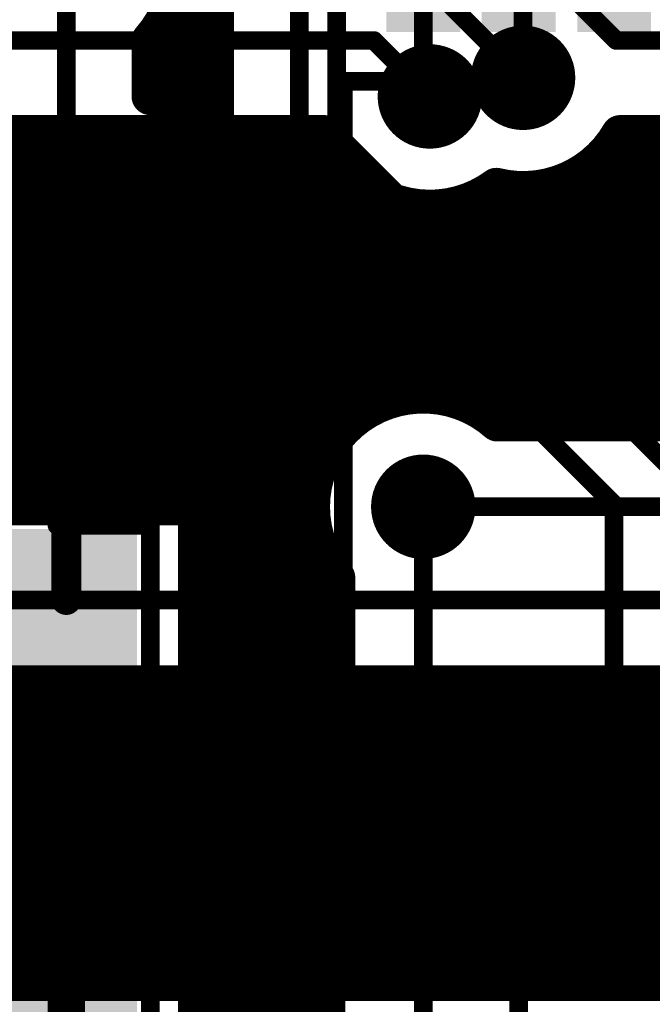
# Model space of a CAD drawing. Extents: x 9.47 to 11.2, y 3.36 to 4.75.
# Tile 35 of 50: x 10.57 to 10.73, y 3.63 to 3.89. Entities that reach past the tile are written whole.
import ezdxf

# ---------------------------------------------------------------- set-up
doc = ezdxf.new("R2010")
doc.units = 0
doc.layers.get('0').update_dxf_attribs({"linetype": 'CONTINUOUS'})
for name, color, linetype in [('BOTTOMLAYER', 5, 'CONTINUOUS'), ('BOTTOMSOLDER', 6, 'CONTINUOUS'), ('TOPLAYER', 1, 'CONTINUOUS'), ('TOPOVERLAY', 2, 'CONTINUOUS'), ('TOPPASTE', 8, 'CONTINUOUS'), ('TOPSOLDER', 216, 'CONTINUOUS')]:
    doc.layers.add(name, color=color, linetype=linetype)

# ---------------------------------------------------------------- blocks, each defined once
blk = doc.blocks.new('0603C_3')
at = {"layer": 'TOPLAYER'}
for points in [[(-0.0125, 0.015), (-0.0425, 0.015), (-0.0125, -0.015), (-0.0425, -0.015)], [(0.0425, 0.015), (0.0125, 0.015), (0.0425, -0.015), (0.0125, -0.015)]]:
    blk.add_solid(points, dxfattribs=at)
at = {"layer": 'TOPOVERLAY', "const_width": 0.005}
for points in [[(-0.025, 0.02), (-0.05, 0.02)], [(-0.05, 0.02), (-0.05, -0.02)], [(0.05, 0.02), (0.025, 0.02)], [(0.05, 0.02), (0.05, -0.02)], [(-0.025, -0.02), (-0.05, -0.02)], [(0.05, -0.02), (0.025, -0.02)]]:
    blk.add_lwpolyline(points, dxfattribs=at)
at = {"layer": 'TOPOVERLAY', "const_width": 0.0025}
for points in [[(-0.05125, 0.02, 1), (-0.04875, 0.02, 1)], [(-0.05125, 0.02, 1), (-0.04875, 0.02, 1)], [(-0.02625, 0.02, 1), (-0.02375, 0.02, 1)], [(0.02375, 0.02, 1), (0.02625, 0.02, 1)], [(0.04875, 0.02, 1), (0.05125, 0.02, 1)], [(0.04875, 0.02, 1), (0.05125, 0.02, 1)], [(-0.05125, -0.02, 1), (-0.04875, -0.02, 1)], [(-0.05125, -0.02, 1), (-0.04875, -0.02, 1)], [(-0.02625, -0.02, 1), (-0.02375, -0.02, 1)], [(0.02375, -0.02, 1), (0.02625, -0.02, 1)], [(0.04875, -0.02, 1), (0.05125, -0.02, 1)], [(0.04875, -0.02, 1), (0.05125, -0.02, 1)]]:
    blk.add_lwpolyline(points, format="xyb", close=True, dxfattribs=at)
at = {"layer": 'TOPPASTE'}
for points in [[(-0.0125, 0.015), (-0.0425, 0.015), (-0.0125, -0.015), (-0.0425, -0.015)], [(0.0425, 0.015), (0.0125, 0.015), (0.0425, -0.015), (0.0125, -0.015)]]:
    blk.add_solid(points, dxfattribs=at)
at = {"layer": 'TOPSOLDER'}
for points in [[(-0.0085, 0.019), (-0.0465, 0.019), (-0.0085, -0.019), (-0.0465, -0.019)], [(0.0465, 0.019), (0.0085, 0.019), (0.0465, -0.019), (0.0085, -0.019)]]:
    blk.add_solid(points, dxfattribs=at)
blk = doc.blocks.new('0603C_9')
at = {"layer": 'TOPLAYER'}
for points in [[(-0.0125, 0.015), (-0.0425, 0.015), (-0.0125, -0.015), (-0.0425, -0.015)], [(0.0425, 0.015), (0.0125, 0.015), (0.0425, -0.015), (0.0125, -0.015)]]:
    blk.add_solid(points, dxfattribs=at)
at = {"layer": 'TOPOVERLAY', "const_width": 0.005}
for points in [[(-0.05, 0.02), (-0.025, 0.02)], [(-0.05, -0.02), (-0.05, 0.02)], [(0.025, 0.02), (0.05, 0.02)], [(0.05, -0.02), (0.05, 0.02)], [(-0.05, -0.02), (-0.025, -0.02)], [(0.025, -0.02), (0.05, -0.02)]]:
    blk.add_lwpolyline(points, dxfattribs=at)
at = {"layer": 'TOPOVERLAY', "const_width": 0.0025}
for points in [[(-0.05125, 0.02, 1), (-0.04875, 0.02, 1)], [(-0.05125, 0.02, 1), (-0.04875, 0.02, 1)], [(-0.02625, 0.02, 1), (-0.02375, 0.02, 1)], [(0.02375, 0.02, 1), (0.02625, 0.02, 1)], [(0.04875, 0.02, 1), (0.05125, 0.02, 1)], [(0.04875, 0.02, 1), (0.05125, 0.02, 1)], [(-0.05125, -0.02, 1), (-0.04875, -0.02, 1)], [(-0.05125, -0.02, 1), (-0.04875, -0.02, 1)], [(-0.02625, -0.02, 1), (-0.02375, -0.02, 1)], [(0.02375, -0.02, 1), (0.02625, -0.02, 1)], [(0.04875, -0.02, 1), (0.05125, -0.02, 1)], [(0.04875, -0.02, 1), (0.05125, -0.02, 1)]]:
    blk.add_lwpolyline(points, format="xyb", close=True, dxfattribs=at)
at = {"layer": 'TOPPASTE'}
for points in [[(-0.0125, 0.015), (-0.0425, 0.015), (-0.0125, -0.015), (-0.0425, -0.015)], [(0.0425, 0.015), (0.0125, 0.015), (0.0425, -0.015), (0.0125, -0.015)]]:
    blk.add_solid(points, dxfattribs=at)
at = {"layer": 'TOPSOLDER'}
for points in [[(-0.0085, 0.019), (-0.0465, 0.019), (-0.0085, -0.019), (-0.0465, -0.019)], [(0.0465, 0.019), (0.0085, 0.019), (0.0465, -0.019), (0.0085, -0.019)]]:
    blk.add_solid(points, dxfattribs=at)
blk = doc.blocks.new('0603R_22')
at = {"layer": 'TOPLAYER'}
for points in [[(-0.0125, 0.015), (-0.0425, 0.015), (-0.0125, -0.015), (-0.0425, -0.015)], [(0.0425, 0.015), (0.0125, 0.015), (0.0425, -0.015), (0.0125, -0.015)]]:
    blk.add_solid(points, dxfattribs=at)
at = {"layer": 'TOPOVERLAY', "const_width": 0.005}
for points in [[(-0.05, 0.02), (-0.05, -0.02)], [(-0.025, 0.02), (-0.05, 0.02)], [(0.05, 0.02), (0.025, 0.02)], [(0.05, 0.02), (0.05, -0.02)], [(-0.025, -0.02), (-0.05, -0.02)], [(0.05, -0.02), (0.025, -0.02)]]:
    blk.add_lwpolyline(points, dxfattribs=at)
at = {"layer": 'TOPOVERLAY', "const_width": 0.0025}
for points in [[(-0.05125, 0.02, 1), (-0.04875, 0.02, 1)], [(-0.05125, 0.02, 1), (-0.04875, 0.02, 1)], [(-0.02625, 0.02, 1), (-0.02375, 0.02, 1)], [(0.02375, 0.02, 1), (0.02625, 0.02, 1)], [(0.04875, 0.02, 1), (0.05125, 0.02, 1)], [(0.04875, 0.02, 1), (0.05125, 0.02, 1)], [(-0.05125, -0.02, 1), (-0.04875, -0.02, 1)], [(-0.05125, -0.02, 1), (-0.04875, -0.02, 1)], [(-0.02625, -0.02, 1), (-0.02375, -0.02, 1)], [(0.02375, -0.02, 1), (0.02625, -0.02, 1)], [(0.04875, -0.02, 1), (0.05125, -0.02, 1)], [(0.04875, -0.02, 1), (0.05125, -0.02, 1)]]:
    blk.add_lwpolyline(points, format="xyb", close=True, dxfattribs=at)
at = {"layer": 'TOPPASTE'}
for points in [[(-0.0125, 0.015), (-0.0425, 0.015), (-0.0125, -0.015), (-0.0425, -0.015)], [(0.0425, 0.015), (0.0125, 0.015), (0.0425, -0.015), (0.0125, -0.015)]]:
    blk.add_solid(points, dxfattribs=at)
at = {"layer": 'TOPSOLDER'}
for points in [[(-0.0085, 0.019), (-0.0465, 0.019), (-0.0085, -0.019), (-0.0465, -0.019)], [(0.0465, 0.019), (0.0085, 0.019), (0.0465, -0.019), (0.0085, -0.019)]]:
    blk.add_solid(points, dxfattribs=at)
blk = doc.blocks.new('TSSOP14_51')
at = {"layer": 'TOPLAYER'}
for points in [[(0.031495, 0.106299), (0.031495, 0.145669), (0.019685, 0.106299), (0.019685, 0.145669)], [(0.057086, 0.106299), (0.057086, 0.145669), (0.045276, 0.106299), (0.045276, 0.145669)], [(0.082677, 0.106299), (0.082677, 0.145669), (0.070867, 0.106299), (0.070867, 0.145669)]]:
    blk.add_solid(points, dxfattribs=at)
at = {"layer": 'TOPOVERLAY', "const_width": 0.005}
for points in [[(0.098228, 0.08752), (0.072795, 0.08752)], [(0.098228, 0.08752), (0.098228, -0.089094)], [(0.098228, -0.089094), (0.074409, -0.089094)]]:
    blk.add_lwpolyline(points, dxfattribs=at)
at = {"layer": 'TOPOVERLAY', "const_width": 0.0025}
for points in [[(0.071545, 0.08752, 1), (0.074045, 0.08752, 1)], [(0.096978, 0.08752, 1), (0.099478, 0.08752, 1)], [(0.096978, 0.08752, 1), (0.099478, 0.08752, 1)], [(0.073159, -0.089094, 1), (0.075659, -0.089094, 1)], [(0.096978, -0.089094, 1), (0.099478, -0.089094, 1)], [(0.096978, -0.089094, 1), (0.099478, -0.089094, 1)]]:
    blk.add_lwpolyline(points, format="xyb", close=True, dxfattribs=at)
at = {"layer": 'TOPPASTE'}
for points in [[(0.031495, 0.106299), (0.031495, 0.145669), (0.019685, 0.106299), (0.019685, 0.145669)], [(0.057086, 0.106299), (0.057086, 0.145669), (0.045276, 0.106299), (0.045276, 0.145669)], [(0.082677, 0.106299), (0.082677, 0.145669), (0.070867, 0.106299), (0.070867, 0.145669)]]:
    blk.add_solid(points, dxfattribs=at)
at = {"layer": 'TOPSOLDER'}
for points in [[(0.035495, 0.102299), (0.035495, 0.149669), (0.015685, 0.102299), (0.015685, 0.149669)], [(0.061086, 0.102299), (0.061086, 0.149669), (0.041276, 0.102299), (0.041276, 0.149669)], [(0.086677, 0.102299), (0.086677, 0.149669), (0.066867, 0.102299), (0.066867, 0.149669)], [(0.035495, -0.149669), (0.035495, -0.102299), (0.015685, -0.149669), (0.015685, -0.102299)], [(0.061086, -0.149669), (0.061086, -0.102299), (0.041276, -0.149669), (0.041276, -0.102299)], [(0.086677, -0.149669), (0.086677, -0.102299), (0.066867, -0.149669), (0.066867, -0.102299)]]:
    blk.add_solid(points, dxfattribs=at)

msp = doc.modelspace()

# ---------------------------------------------------------------- linework, layer by layer
at = {"layer": 'BOTTOMLAYER'}
for points, const_width in [([(10.675, 3.935), (10.725, 3.885)], 0.005), ([(10.67, 3.905), (10.7, 3.875)], 0.005), ([(10.4, 3.885), (10.66, 3.885)], 0.005), ([(10.66, 3.885), (10.675, 3.87)], 0.005), ([(10.725, 3.885), (10.9, 3.885)], 0.005), ([(10.542343, 3.86), (10.646716, 3.86)], 0.01), ([(10.56, 3.76), (10.56, 3.86)], 0.01), ([(10.57, 3.76), (10.57, 3.86)], 0.01), ([(10.58, 3.76), (10.58, 3.86)], 0.01), ([(10.59, 3.76), (10.59, 3.86)], 0.01), ([(10.6, 3.76), (10.6, 3.86)], 0.01), ([(10.61, 3.76), (10.61, 3.86)], 0.01), ([(10.62, 3.76), (10.62, 3.86)], 0.01), ([(10.63, 3.76), (10.63, 3.86)], 0.01), ([(10.64, 3.76), (10.64, 3.86)], 0.01), ([(10.725981, 3.86), (10.775, 3.86)], 0.01), ([(10.73, 3.7825), (10.73, 3.86)], 0.01), ([(10.65, 3.778986), (10.65, 3.853417)], 0.01), ([(10.72, 3.7825), (10.72, 3.852639)], 0.01), ([(10.428284, 3.85), (10.652639, 3.85)], 0.01), ([(10.716583, 3.85), (10.775, 3.85)], 0.01), ([(10.71, 3.7825), (10.71, 3.846716)], 0.01), ([(10.66, 3.786926), (10.66, 3.844019)], 0.01), ([(10.69, 3.784874), (10.69, 3.844019)], 0.01), ([(10.7, 3.7825), (10.7, 3.845)], 0.01), ([(10.433541, 3.84), (10.675, 3.84)], 0.01), ([(10.67, 3.789826), (10.67, 3.84042)], 0.01), ([(10.675, 3.84), (10.775, 3.84)], 0.01), ([(10.68, 3.789226), (10.68, 3.84042)], 0.01), ([(10.440311, 3.83), (10.775, 3.83)], 0.01), ([(10.443875, 3.82), (10.775, 3.82)], 0.01), ([(10.445, 3.81), (10.775, 3.81)], 0.01), ([(10.443875, 3.8), (10.775, 3.8)], 0.01), ([(10.440311, 3.79), (10.673228, 3.79)], 0.01), ([(10.673228, 3.79), (10.775, 3.79)], 0.01), ([(10.693071, 3.7825), (10.7725, 3.7825)], 0.01), ([(10.433541, 3.78), (10.650867, 3.78)], 0.01), ([(10.428284, 3.77), (10.644944, 3.77)], 0.01), ([(10.437417, 3.76), (10.643228, 3.76)], 0.01), ([(10.673228, 3.76), (10.8, 3.76)], 0.005), ([(10.4, 3.735), (10.8, 3.735)], 0.005), ([(10.438971, 3.7125), (10.8, 3.7125)], 0.01), ([(10.56, 3.6325), (10.56, 3.7125)], 0.01), ([(10.57, 3.6325), (10.57, 3.7125)], 0.01), ([(10.58, 3.6325), (10.58, 3.7125)], 0.01), ([(10.59, 3.6325), (10.59, 3.7125)], 0.01), ([(10.6, 3.6325), (10.6, 3.7125)], 0.01), ([(10.61, 3.6325), (10.61, 3.7125)], 0.01), ([(10.62, 3.6325), (10.62, 3.7125)], 0.01), ([(10.63, 3.6325), (10.63, 3.7125)], 0.01), ([(10.64, 3.6325), (10.64, 3.7125)], 0.01), ([(10.65, 3.6325), (10.65, 3.7125)], 0.01), ([(10.66, 3.6325), (10.66, 3.7125)], 0.01), ([(10.67, 3.6325), (10.67, 3.7125)], 0.01), ([(10.68, 3.6325), (10.68, 3.7125)], 0.01), ([(10.69, 3.6325), (10.69, 3.7125)], 0.01), ([(10.7, 3.6325), (10.7, 3.7125)], 0.01), ([(10.71, 3.6325), (10.71, 3.7125)], 0.01), ([(10.72, 3.6325), (10.72, 3.7125)], 0.01), ([(10.73, 3.6325), (10.73, 3.7125)], 0.01), ([(10.437417, 3.71), (10.9675, 3.71)], 0.01), ([(10.428284, 3.7), (10.9675, 3.7)], 0.01), ([(10.433541, 3.69), (10.9675, 3.69)], 0.01), ([(10.440311, 3.68), (10.96318, 3.68)], 0.01), ([(10.443875, 3.67), (10.95318, 3.67)], 0.01), ([(10.445, 3.66), (10.94318, 3.66)], 0.01), ([(10.443875, 3.65), (10.93318, 3.65)], 0.01), ([(10.440311, 3.64), (10.92318, 3.64)], 0.01), ([(10.435619, 3.6325), (10.91568, 3.6325)], 0.01)]:
    msp.add_lwpolyline(points, dxfattribs=dict(at, const_width=const_width))
for points, const_width in [([(10.65875, 3.885, 1), (10.66125, 3.885, 1)], 0.0025), ([(10.65875, 3.885, 1), (10.66125, 3.885, 1)], 0.0025), ([(10.72375, 3.885, 1), (10.72625, 3.885, 1)], 0.0025), ([(10.72375, 3.885, 1), (10.72625, 3.885, 1)], 0.0025), ([(10.69875, 3.875, 1), (10.70125, 3.875, 1)], 0.0025), ([(10.67375, 3.87, 1), (10.67625, 3.87, 1)], 0.0025), ([(10.5675, 3.86, 1), (10.5725, 3.86, 1)], 0.005), ([(10.5775, 3.86, 1), (10.5825, 3.86, 1)], 0.005), ([(10.5875, 3.86, 1), (10.5925, 3.86, 1)], 0.005), ([(10.5975, 3.86, 1), (10.6025, 3.86, 1)], 0.005), ([(10.6075, 3.86, 1), (10.6125, 3.86, 1)], 0.005), ([(10.6175, 3.86, 1), (10.6225, 3.86, 1)], 0.005), ([(10.6275, 3.86, 1), (10.6325, 3.86, 1)], 0.005), ([(10.6375, 3.86, 1), (10.6425, 3.86, 1)], 0.005), ([(10.644216, 3.86, 1), (10.649216, 3.86, 1)], 0.005), ([(10.644216, 3.86, 1), (10.649216, 3.86, 1)], 0.005), ([(10.723481, 3.86, 1), (10.728481, 3.86, 1)], 0.005), ([(10.723481, 3.86, 1), (10.728481, 3.86, 1)], 0.005), ([(10.7275, 3.86, 1), (10.7325, 3.86, 1)], 0.005), ([(10.6475, 3.853417, 1), (10.6525, 3.853417, 1)], 0.005), ([(10.7175, 3.852639, 1), (10.7225, 3.852639, 1)], 0.005), ([(10.650139, 3.85, 1), (10.655139, 3.85, 1)], 0.005), ([(10.714083, 3.85, 1), (10.719083, 3.85, 1)], 0.005), ([(10.7075, 3.846716, 1), (10.7125, 3.846716, 1)], 0.005), ([(10.6575, 3.844019, 1), (10.6625, 3.844019, 1)], 0.005), ([(10.6875, 3.844019, 1), (10.6925, 3.844019, 1)], 0.005), ([(10.690326, 3.84587, 1), (10.695326, 3.84587, 1)], 0.005), ([(10.690326, 3.84587, 1), (10.695326, 3.84587, 1)], 0.005), ([(10.6975, 3.845, 1), (10.7025, 3.845, 1)], 0.005), ([(10.6675, 3.84042, 1), (10.6725, 3.84042, 1)], 0.005), ([(10.6725, 3.84, 1), (10.6775, 3.84, 1)], 0.005), ([(10.6725, 3.84, 1), (10.6775, 3.84, 1)], 0.005), ([(10.6775, 3.84042, 1), (10.6825, 3.84042, 1)], 0.005), ([(10.6675, 3.789826, 1), (10.6725, 3.789826, 1)], 0.005), ([(10.670728, 3.79, 1), (10.675728, 3.79, 1)], 0.005), ([(10.670728, 3.79, 1), (10.675728, 3.79, 1)], 0.005), ([(10.6775, 3.789226, 1), (10.6825, 3.789226, 1)], 0.005), ([(10.6575, 3.786926, 1), (10.6625, 3.786926, 1)], 0.005), ([(10.6875, 3.784874, 1), (10.6925, 3.784874, 1)], 0.005), ([(10.690571, 3.7825, 1), (10.695571, 3.7825, 1)], 0.005), ([(10.690571, 3.7825, 1), (10.695571, 3.7825, 1)], 0.005), ([(10.6975, 3.7825, 1), (10.7025, 3.7825, 1)], 0.005), ([(10.7075, 3.7825, 1), (10.7125, 3.7825, 1)], 0.005), ([(10.7175, 3.7825, 1), (10.7225, 3.7825, 1)], 0.005), ([(10.7275, 3.7825, 1), (10.7325, 3.7825, 1)], 0.005), ([(10.6475, 3.778986, 1), (10.6525, 3.778986, 1)], 0.005), ([(10.648367, 3.78, 1), (10.653367, 3.78, 1)], 0.005), ([(10.642444, 3.77, 1), (10.647444, 3.77, 1)], 0.005), ([(10.5675, 3.76, 1), (10.5725, 3.76, 1)], 0.005), ([(10.5775, 3.76, 1), (10.5825, 3.76, 1)], 0.005), ([(10.5875, 3.76, 1), (10.5925, 3.76, 1)], 0.005), ([(10.5975, 3.76, 1), (10.6025, 3.76, 1)], 0.005), ([(10.6075, 3.76, 1), (10.6125, 3.76, 1)], 0.005), ([(10.6175, 3.76, 1), (10.6225, 3.76, 1)], 0.005), ([(10.6275, 3.76, 1), (10.6325, 3.76, 1)], 0.005), ([(10.6375, 3.76, 1), (10.6425, 3.76, 1)], 0.005), ([(10.640728, 3.76, 1), (10.645728, 3.76, 1)], 0.005), ([(10.640728, 3.76, 1), (10.645728, 3.76, 1)], 0.005), ([(10.671978, 3.76, 1), (10.674478, 3.76, 1)], 0.0025), ([(10.5675, 3.7125, 1), (10.5725, 3.7125, 1)], 0.005), ([(10.5775, 3.7125, 1), (10.5825, 3.7125, 1)], 0.005), ([(10.5875, 3.7125, 1), (10.5925, 3.7125, 1)], 0.005), ([(10.5975, 3.7125, 1), (10.6025, 3.7125, 1)], 0.005), ([(10.6075, 3.7125, 1), (10.6125, 3.7125, 1)], 0.005), ([(10.6175, 3.7125, 1), (10.6225, 3.7125, 1)], 0.005), ([(10.6275, 3.7125, 1), (10.6325, 3.7125, 1)], 0.005), ([(10.6375, 3.7125, 1), (10.6425, 3.7125, 1)], 0.005), ([(10.6475, 3.7125, 1), (10.6525, 3.7125, 1)], 0.005), ([(10.6575, 3.7125, 1), (10.6625, 3.7125, 1)], 0.005), ([(10.6675, 3.7125, 1), (10.6725, 3.7125, 1)], 0.005), ([(10.6775, 3.7125, 1), (10.6825, 3.7125, 1)], 0.005), ([(10.6875, 3.7125, 1), (10.6925, 3.7125, 1)], 0.005), ([(10.6975, 3.7125, 1), (10.7025, 3.7125, 1)], 0.005), ([(10.7075, 3.7125, 1), (10.7125, 3.7125, 1)], 0.005), ([(10.7175, 3.7125, 1), (10.7225, 3.7125, 1)], 0.005), ([(10.7275, 3.7125, 1), (10.7325, 3.7125, 1)], 0.005), ([(10.5675, 3.6325, 1), (10.5725, 3.6325, 1)], 0.005), ([(10.5775, 3.6325, 1), (10.5825, 3.6325, 1)], 0.005), ([(10.5875, 3.6325, 1), (10.5925, 3.6325, 1)], 0.005), ([(10.5975, 3.6325, 1), (10.6025, 3.6325, 1)], 0.005), ([(10.6075, 3.6325, 1), (10.6125, 3.6325, 1)], 0.005), ([(10.6175, 3.6325, 1), (10.6225, 3.6325, 1)], 0.005), ([(10.6275, 3.6325, 1), (10.6325, 3.6325, 1)], 0.005), ([(10.6375, 3.6325, 1), (10.6425, 3.6325, 1)], 0.005), ([(10.6475, 3.6325, 1), (10.6525, 3.6325, 1)], 0.005), ([(10.6575, 3.6325, 1), (10.6625, 3.6325, 1)], 0.005), ([(10.6675, 3.6325, 1), (10.6725, 3.6325, 1)], 0.005), ([(10.6775, 3.6325, 1), (10.6825, 3.6325, 1)], 0.005), ([(10.6875, 3.6325, 1), (10.6925, 3.6325, 1)], 0.005), ([(10.6975, 3.6325, 1), (10.7025, 3.6325, 1)], 0.005), ([(10.7075, 3.6325, 1), (10.7125, 3.6325, 1)], 0.005), ([(10.7175, 3.6325, 1), (10.7225, 3.6325, 1)], 0.005), ([(10.7275, 3.6325, 1), (10.7325, 3.6325, 1)], 0.005)]:
    msp.add_lwpolyline(points, format="xyb", close=True, dxfattribs=dict(at, const_width=const_width))
at = {"layer": 'BOTTOMLAYER', "const_width": 0.01}
for points in [[(10.692826, 3.84587, -0.503955), (10.646716, 3.86)], [(10.725981, 3.86, -0.333798), (10.692826, 3.84587)], [(10.643228, 3.76, -0.645751), (10.693071, 3.7825)]]:
    msp.add_lwpolyline(points, format="xyb", dxfattribs=at)
at = {"layer": 'BOTTOMSOLDER', "const_width": 0.014}
for points in [[(10.693, 3.875, 1), (10.707, 3.875, 1)], [(10.668, 3.87, 1), (10.682, 3.87, 1)], [(10.568, 3.785, 1), (10.582, 3.785, 1)], [(10.666228, 3.76, 1), (10.680228, 3.76, 1)]]:
    msp.add_lwpolyline(points, format="xyb", close=True, dxfattribs=at)
at = {"layer": 'TOPLAYER'}
for points, const_width in [([(10.65, 3.86), (10.65, 4.2575)], 0.005), ([(10.64, 3.845), (10.64, 3.99)], 0.005), ([(10.6175, 3.845), (10.6175, 3.98068)], 0.01), ([(10.5775, 3.835), (10.5775, 3.935)], 0.005), ([(10.673228, 3.871772), (10.673228, 3.910984)], 0.005), ([(10.7, 3.875), (10.7, 3.909803)], 0.005), ([(10.61, 3.87), (10.61, 3.9)], 0.01), ([(10.603481, 3.89), (10.6175, 3.89)], 0.01), ([(10.6, 3.87), (10.6, 3.885157)], 0.01), ([(10.6, 3.87), (10.6, 3.885157)], 0.01), ([(10.6, 3.88), (10.6175, 3.88)], 0.01), ([(10.6, 3.87), (10.6125, 3.87)], 0.01), ([(10.6, 3.87), (10.6125, 3.87)], 0.01), ([(10.6125, 3.87), (10.6175, 3.87)], 0.01), ([(10.6125, 3.8), (10.6125, 3.87)], 0.01), ([(10.6125, 3.86), (10.6175, 3.86)], 0.01), ([(10.65, 3.86), (10.775591, 3.734409)], 0.005), ([(10.6125, 3.85), (10.6175, 3.85)], 0.01), ([(10.64, 3.845), (10.72441, 3.76059)], 0.005), ([(10.6125, 3.84), (10.618063, 3.84)], 0.01), ([(10.62, 3.5575), (10.62, 3.834692)], 0.01), ([(10.6125, 3.83), (10.62323, 3.83)], 0.01), ([(10.624099, 3.829081), (10.65, 3.80318)], 0.01), ([(10.63, 3.5575), (10.63, 3.82318)], 0.01), ([(10.6125, 3.82), (10.63318, 3.82)], 0.01), ([(10.64, 3.57), (10.64, 3.81318)], 0.01), ([(10.6125, 3.81), (10.64318, 3.81)], 0.01), ([(10.65, 3.778986), (10.65, 3.80318)], 0.01), ([(10.600981, 3.8), (10.6125, 3.8)], 0.01), ([(10.600981, 3.8), (10.6125, 3.8)], 0.01), ([(10.61, 3.77), (10.61, 3.8)], 0.01), ([(10.6125, 3.8), (10.65, 3.8)], 0.01), ([(10.60458, 3.79), (10.65, 3.79)], 0.01), ([(10.575, 3.785), (10.5775, 3.7825)], 0.008), ([(10.5775, 3.735), (10.5775, 3.7825)], 0.008), ([(10.60458, 3.78), (10.65, 3.78)], 0.01), ([(10.6015, 3.77), (10.6125, 3.77)], 0.01), ([(10.6125, 3.77), (10.644944, 3.77)], 0.01), ([(10.6125, 3.7), (10.6125, 3.77)], 0.01), ([(10.6125, 3.76), (10.643228, 3.76)], 0.01), ([(10.673228, 3.535728), (10.673228, 3.76)], 0.005), ([(10.72441, 3.659016), (10.72441, 3.76059)], 0.005), ([(10.6125, 3.75), (10.644944, 3.75)], 0.01), ([(10.65, 3.698701), (10.65, 3.741014)], 0.01), ([(10.6125, 3.74), (10.65, 3.74)], 0.01), ([(10.6125, 3.73), (10.65, 3.73)], 0.01), ([(10.6125, 3.72), (10.65, 3.72)], 0.01), ([(10.6125, 3.71), (10.65, 3.71)], 0.01), ([(10.552396, 3.7), (10.6125, 3.7)], 0.01), ([(10.5575, 3.7), (10.6125, 3.7)], 0.01), ([(10.56, 3.67), (10.56, 3.7)], 0.01), ([(10.57, 3.67), (10.57, 3.7)], 0.01), ([(10.58, 3.67), (10.58, 3.7)], 0.01), ([(10.59, 3.67), (10.59, 3.7)], 0.01), ([(10.6, 3.67), (10.6, 3.7)], 0.01), ([(10.61, 3.67), (10.61, 3.7)], 0.01), ([(10.6125, 3.7), (10.65, 3.7)], 0.01), ([(10.647323, 3.619331), (10.647323, 3.698701)], 0.01), ([(10.549772, 3.69), (10.647323, 3.69)], 0.01), ([(10.542343, 3.68), (10.647323, 3.68)], 0.01), ([(10.5575, 3.67), (10.6125, 3.67)], 0.01), ([(10.6125, 3.67), (10.647323, 3.67)], 0.01), ([(10.6125, 3.6), (10.6125, 3.67)], 0.01), ([(10.5775, 3.635), (10.5775, 3.665)], 0.01), ([(10.6125, 3.66), (10.647323, 3.66)], 0.01), ([(10.698819, 3.611181), (10.698819, 3.659016)], 0.005), ([(10.6125, 3.65), (10.647323, 3.65)], 0.01), ([(10.6125, 3.64), (10.647323, 3.64)], 0.01), ([(10.5775, 3.635), (10.6075, 3.635)], 0.01), ([(10.5775, 3.605), (10.5775, 3.635)], 0.01), ([(10.6125, 3.63), (10.647323, 3.63)], 0.01)]:
    msp.add_lwpolyline(points, dxfattribs=dict(at, const_width=const_width))
at = {"layer": 'TOPLAYER', "const_width": 0.01}
for points in [[(10.60708, 3.9, -0.13972), (10.6, 3.885157)], [(10.624081, 3.829099, -0.198764), (10.6175, 3.845)], [(10.62409, 3.82909, -0.198912), (10.6175, 3.845)], [(10.600981, 3.8, -0.131652), (10.605, 3.785)], [(10.605, 3.785, -0.122576), (10.6015, 3.770938)], [(10.65, 3.741014, -0.356688), (10.65, 3.778986)]]:
    msp.add_lwpolyline(points, format="xyb", dxfattribs=at)
at = {"layer": 'TOPLAYER'}
for points, const_width in [([(10.600981, 3.89, 1), (10.605981, 3.89, 1)], 0.005), ([(10.615, 3.89, 1), (10.62, 3.89, 1)], 0.005), ([(10.5975, 3.885157, 1), (10.6025, 3.885157, 1)], 0.005), ([(10.5975, 3.885157, 1), (10.6025, 3.885157, 1)], 0.005), ([(10.5975, 3.885157, 1), (10.6025, 3.885157, 1)], 0.005), ([(10.5975, 3.88, 1), (10.6025, 3.88, 1)], 0.005), ([(10.615, 3.88, 1), (10.62, 3.88, 1)], 0.005), ([(10.5975, 3.87, 1), (10.6025, 3.87, 1)], 0.005), ([(10.5975, 3.87, 1), (10.6025, 3.87, 1)], 0.005), ([(10.5975, 3.87, 1), (10.6025, 3.87, 1)], 0.005), ([(10.5975, 3.87, 1), (10.6025, 3.87, 1)], 0.005), ([(10.6075, 3.87, 1), (10.6125, 3.87, 1)], 0.005), ([(10.61, 3.87, 1), (10.615, 3.87, 1)], 0.005), ([(10.61, 3.87, 1), (10.615, 3.87, 1)], 0.005), ([(10.61, 3.87, 1), (10.615, 3.87, 1)], 0.005), ([(10.61, 3.87, 1), (10.615, 3.87, 1)], 0.005), ([(10.615, 3.87, 1), (10.62, 3.87, 1)], 0.005), ([(10.69875, 3.875, 1), (10.70125, 3.875, 1)], 0.0025), ([(10.671978, 3.871772, 1), (10.674478, 3.871772, 1)], 0.0025), ([(10.61, 3.86, 1), (10.615, 3.86, 1)], 0.005), ([(10.615, 3.86, 1), (10.62, 3.86, 1)], 0.005), ([(10.64875, 3.86, 1), (10.65125, 3.86, 1)], 0.0025), ([(10.64875, 3.86, 1), (10.65125, 3.86, 1)], 0.0025), ([(10.61, 3.85, 1), (10.615, 3.85, 1)], 0.005), ([(10.615, 3.85, 1), (10.62, 3.85, 1)], 0.005), ([(10.615, 3.845, 1), (10.62, 3.845, 1)], 0.005), ([(10.615, 3.845, 1), (10.62, 3.845, 1)], 0.005), ([(10.615, 3.845, 1), (10.62, 3.845, 1)], 0.005), ([(10.63875, 3.845, 1), (10.64125, 3.845, 1)], 0.0025), ([(10.63875, 3.845, 1), (10.64125, 3.845, 1)], 0.0025), ([(10.61, 3.84, 1), (10.615, 3.84, 1)], 0.005), ([(10.615563, 3.84, 1), (10.620563, 3.84, 1)], 0.005), ([(10.6175, 3.834692, 1), (10.6225, 3.834692, 1)], 0.005), ([(10.57625, 3.835, 1), (10.57875, 3.835, 1)], 0.0025), ([(10.61, 3.83, 1), (10.615, 3.83, 1)], 0.005), ([(10.620729, 3.83, 1), (10.62573, 3.83, 1)], 0.005), ([(10.621581, 3.829099, 1), (10.626581, 3.829099, 1)], 0.005), ([(10.62159, 3.82909, 1), (10.62659, 3.82909, 1)], 0.005), ([(10.621599, 3.829081, 1), (10.626599, 3.829081, 1)], 0.005), ([(10.6275, 3.82318, 1), (10.6325, 3.82318, 1)], 0.005), ([(10.61, 3.82, 1), (10.615, 3.82, 1)], 0.005), ([(10.63068, 3.82, 1), (10.63568, 3.82, 1)], 0.005), ([(10.6375, 3.81318, 1), (10.6425, 3.81318, 1)], 0.005), ([(10.61, 3.81, 1), (10.615, 3.81, 1)], 0.005), ([(10.64068, 3.81, 1), (10.64568, 3.81, 1)], 0.005), ([(10.6475, 3.80318, 1), (10.6525, 3.80318, 1)], 0.005), ([(10.6475, 3.80318, 1), (10.6525, 3.80318, 1)], 0.005), ([(10.598481, 3.8, 1), (10.603481, 3.8, 1)], 0.005), ([(10.598481, 3.8, 1), (10.603481, 3.8, 1)], 0.005), ([(10.598481, 3.8, 1), (10.603481, 3.8, 1)], 0.005), ([(10.6075, 3.8, 1), (10.6125, 3.8, 1)], 0.005), ([(10.61, 3.8, 1), (10.615, 3.8, 1)], 0.005), ([(10.61, 3.8, 1), (10.615, 3.8, 1)], 0.005), ([(10.61, 3.8, 1), (10.615, 3.8, 1)], 0.005), ([(10.61, 3.8, 1), (10.615, 3.8, 1)], 0.005), ([(10.6475, 3.8, 1), (10.6525, 3.8, 1)], 0.005), ([(10.60208, 3.79, 1), (10.60708, 3.79, 1)], 0.005), ([(10.6475, 3.79, 1), (10.6525, 3.79, 1)], 0.005), ([(10.573, 3.785, 1), (10.577, 3.785, 1)], 0.004), ([(10.6025, 3.785, 1), (10.6075, 3.785, 1)], 0.005), ([(10.6025, 3.785, 1), (10.6075, 3.785, 1)], 0.005), ([(10.5755, 3.7825, 1), (10.5795, 3.7825, 1)], 0.004), ([(10.5755, 3.7825, 1), (10.5795, 3.7825, 1)], 0.004), ([(10.60208, 3.78, 1), (10.60708, 3.78, 1)], 0.005), ([(10.6475, 3.78, 1), (10.6525, 3.78, 1)], 0.005), ([(10.6475, 3.778986, 1), (10.6525, 3.778986, 1)], 0.005), ([(10.6475, 3.778986, 1), (10.6525, 3.778986, 1)], 0.005), ([(10.599, 3.770938, 1), (10.604, 3.770938, 1)], 0.005), ([(10.599, 3.77, 1), (10.604, 3.77, 1)], 0.005), ([(10.6075, 3.77, 1), (10.6125, 3.77, 1)], 0.005), ([(10.61, 3.77, 1), (10.615, 3.77, 1)], 0.005), ([(10.61, 3.77, 1), (10.615, 3.77, 1)], 0.005), ([(10.61, 3.77, 1), (10.615, 3.77, 1)], 0.005), ([(10.642444, 3.77, 1), (10.647444, 3.77, 1)], 0.005), ([(10.61, 3.76, 1), (10.615, 3.76, 1)], 0.005), ([(10.640728, 3.76, 1), (10.645728, 3.76, 1)], 0.005), ([(10.671978, 3.76, 1), (10.674478, 3.76, 1)], 0.0025), ([(10.72316, 3.76059, 1), (10.72566, 3.76059, 1)], 0.0025), ([(10.72316, 3.76059, 1), (10.72566, 3.76059, 1)], 0.0025), ([(10.61, 3.75, 1), (10.615, 3.75, 1)], 0.005), ([(10.642444, 3.75, 1), (10.647444, 3.75, 1)], 0.005), ([(10.6475, 3.741014, 1), (10.6525, 3.741014, 1)], 0.005), ([(10.6475, 3.741014, 1), (10.6525, 3.741014, 1)], 0.005), ([(10.61, 3.74, 1), (10.615, 3.74, 1)], 0.005), ([(10.6475, 3.74, 1), (10.6525, 3.74, 1)], 0.005), ([(10.5755, 3.735, 1), (10.5795, 3.735, 1)], 0.004), ([(10.61, 3.73, 1), (10.615, 3.73, 1)], 0.005), ([(10.6475, 3.73, 1), (10.6525, 3.73, 1)], 0.005), ([(10.61, 3.72, 1), (10.615, 3.72, 1)], 0.005), ([(10.6475, 3.72, 1), (10.6525, 3.72, 1)], 0.005), ([(10.61, 3.71, 1), (10.615, 3.71, 1)], 0.005), ([(10.6475, 3.71, 1), (10.6525, 3.71, 1)], 0.005), ([(10.5675, 3.7, 1), (10.5725, 3.7, 1)], 0.005), ([(10.5775, 3.7, 1), (10.5825, 3.7, 1)], 0.005), ([(10.5875, 3.7, 1), (10.5925, 3.7, 1)], 0.005), ([(10.5975, 3.7, 1), (10.6025, 3.7, 1)], 0.005), ([(10.6075, 3.7, 1), (10.6125, 3.7, 1)], 0.005), ([(10.61, 3.7, 1), (10.615, 3.7, 1)], 0.005), ([(10.61, 3.7, 1), (10.615, 3.7, 1)], 0.005), ([(10.61, 3.7, 1), (10.615, 3.7, 1)], 0.005), ([(10.61, 3.7, 1), (10.615, 3.7, 1)], 0.005), ([(10.644823, 3.698701, 1), (10.649823, 3.698701, 1)], 0.005), ([(10.6475, 3.7, 1), (10.6525, 3.7, 1)], 0.005), ([(10.6475, 3.698701, 1), (10.6525, 3.698701, 1)], 0.005), ([(10.644823, 3.69, 1), (10.649823, 3.69, 1)], 0.005), ([(10.644823, 3.68, 1), (10.649823, 3.68, 1)], 0.005), ([(10.5675, 3.67, 1), (10.5725, 3.67, 1)], 0.005), ([(10.5775, 3.67, 1), (10.5825, 3.67, 1)], 0.005), ([(10.5875, 3.67, 1), (10.5925, 3.67, 1)], 0.005), ([(10.5975, 3.67, 1), (10.6025, 3.67, 1)], 0.005), ([(10.6075, 3.67, 1), (10.6125, 3.67, 1)], 0.005), ([(10.61, 3.67, 1), (10.615, 3.67, 1)], 0.005), ([(10.61, 3.67, 1), (10.615, 3.67, 1)], 0.005), ([(10.61, 3.67, 1), (10.615, 3.67, 1)], 0.005), ([(10.644823, 3.67, 1), (10.649823, 3.67, 1)], 0.005), ([(10.575, 3.665, 1), (10.58, 3.665, 1)], 0.005), ([(10.61, 3.66, 1), (10.615, 3.66, 1)], 0.005), ([(10.644823, 3.66, 1), (10.649823, 3.66, 1)], 0.005), ([(10.697569, 3.659016, 1), (10.700069, 3.659016, 1)], 0.0025), ([(10.72316, 3.659016, 1), (10.72566, 3.659016, 1)], 0.0025), ([(10.61, 3.65, 1), (10.615, 3.65, 1)], 0.005), ([(10.644823, 3.65, 1), (10.649823, 3.65, 1)], 0.005), ([(10.61, 3.64, 1), (10.615, 3.64, 1)], 0.005), ([(10.644823, 3.64, 1), (10.649823, 3.64, 1)], 0.005), ([(10.575, 3.635, 1), (10.58, 3.635, 1)], 0.005), ([(10.575, 3.635, 1), (10.58, 3.635, 1)], 0.005), ([(10.575, 3.635, 1), (10.58, 3.635, 1)], 0.005), ([(10.605, 3.635, 1), (10.61, 3.635, 1)], 0.005), ([(10.61, 3.63, 1), (10.615, 3.63, 1)], 0.005), ([(10.644823, 3.63, 1), (10.649823, 3.63, 1)], 0.005)]:
    msp.add_lwpolyline(points, format="xyb", close=True, dxfattribs=dict(at, const_width=const_width))
at = {"layer": 'TOPSOLDER', "const_width": 0.014}
for points in [[(10.693, 3.875, 1), (10.707, 3.875, 1)], [(10.668, 3.87, 1), (10.682, 3.87, 1)], [(10.568, 3.785, 1), (10.582, 3.785, 1)], [(10.666228, 3.76, 1), (10.680228, 3.76, 1)]]:
    msp.add_lwpolyline(points, format="xyb", close=True, dxfattribs=at)

# ---------------------------------------------------------------- block references
for name, p, rotation in [('TSSOP14_51', (10.75, 3.785), 180), ('0603R_22', (10.55, 3.835), 180), ('0603C_9', (10.55, 3.735), 360), ('0603C_3', (10.55, 3.635), 180)]:
    msp.add_blockref(name, p, dxfattribs=dict(rotation=rotation))

doc.saveas('drawing.dxf')
